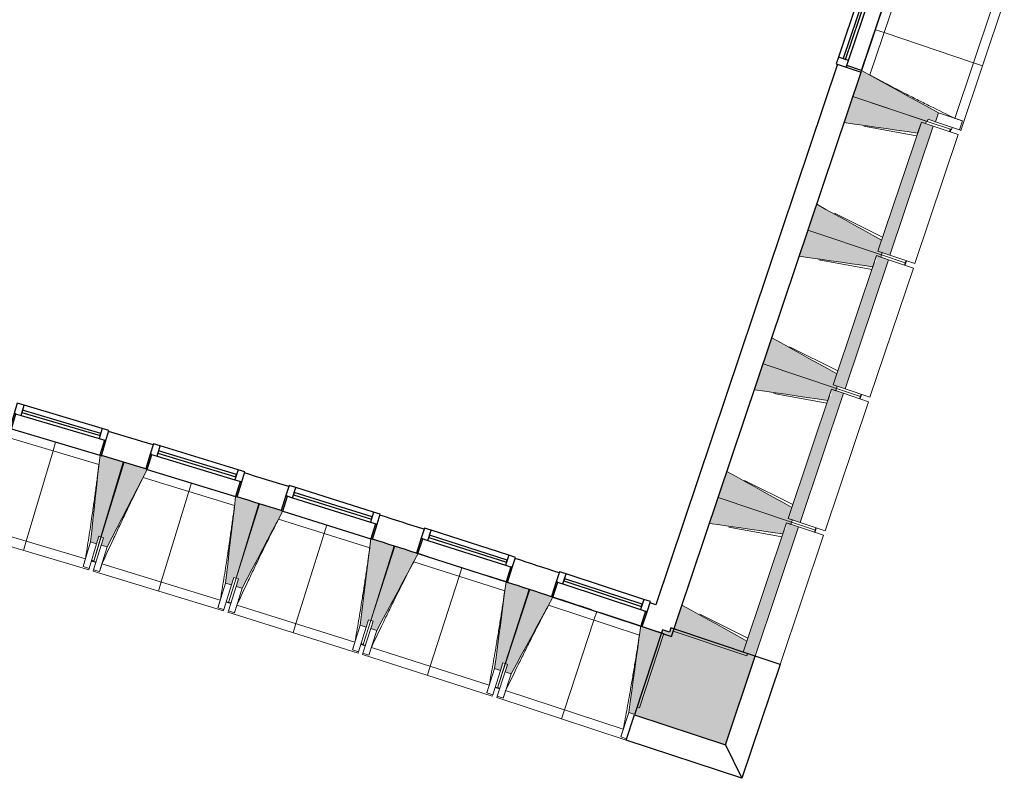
# Model space of a CAD drawing. Header units: millimetres. Extents: x 1293 to 60335, y -36590 to 4541.
# Tile 60 of 65: x 53229 to 59512, y -36590 to -31747. Entities that reach past the tile are written whole.
import ezdxf

# ---------------------------------------------------------------- set-up
doc = ezdxf.new("R2010")
doc.units = ezdxf.units.MM
doc.layers.add('A-GLAZ', color=7, linetype='Continuous', lineweight=25, true_color=0x5c63b1)
for name, color, linetype, lineweight in [('A-WALL-PATT', 7, 'Continuous', 25), ('BATIEMENT', 7, 'Continuous', 18), ('BATIMENT', 7, 'Continuous', 25), ('FENETRES', 7, 'Continuous', 25), ('GEN', 7, 'Continuous', 18), ('SOLS', 7, 'Continuous', 25)]:
    doc.layers.add(name, color=color, linetype=linetype, lineweight=lineweight)

# ---------------------------------------------------------------- blocks, each defined once
blk = doc.blocks.new('XXX_VIDE FENETRE - 590-389517-2021_015_1111_DCE_1_50_N0 FINI_CVC_PAC')
at = {"layer": 'A-GLAZ'}
for p, q in [((260.1, -120), (-260.1, -120)), ((-260.1, -120), (-260.1, -135)), ((260.1, -135), (260.1, -120)), ((-260.1, -135), (260.1, -135))]:
    blk.add_line(p, q, dxfattribs=at)
at = {"layer": 'FENETRES'}
for p, q in [((-305.1, 0), (-305.1, -100)), ((-295.1, 0), (-305.1, 0)), ((295.1, 0), (-295.1, 0)), ((-295.1, -100), (-295.1, 0)), ((305.1, 0), (295.1, 0)), ((295.1, 0), (295.1, -100)), ((305.1, -100), (305.1, 0)), ((-305.1, -100), (-295.1, -100)), ((-260.1, -100), (-305.1, -100)), ((-305.1, -100), (-305.1, -167.5)), ((-260.1, -167.5), (-260.1, -100)), ((260.1, -100), (-260.1, -100)), ((260.1, -100), (260.1, -167.5)), ((305.1, -100), (260.1, -100)), ((295.1, -100), (305.1, -100)), ((305.1, -167.5), (305.1, -100)), ((-305.1, -167.5), (-260.1, -167.5)), ((-260.1, -167.5), (260.1, -167.5)), ((260.1, -167.5), (305.1, -167.5))]:
    blk.add_line(p, q, dxfattribs=at)
blk = doc.blocks.new('XXX_VIDE FENETRE - 550-377501-2021_015_1111_DCE_1_50_N0 FINI_CVC_PAC')
at = {"layer": 'A-GLAZ'}
for p, q in [((240, -120), (-240, -120)), ((-240, -120), (-240, -135)), ((240, -135), (240, -120)), ((-240, -135), (240, -135))]:
    blk.add_line(p, q, dxfattribs=at)
at = {"layer": 'FENETRES'}
for p, q in [((-285, 0), (-285, -100)), ((-275, 0), (-285, 0)), ((275, 0), (-275, 0)), ((-275, -100), (-275, 0)), ((285, 0), (275, 0)), ((275, 0), (275, -100)), ((285, -100), (285, 0)), ((-285, -100), (-275, -100)), ((-240, -100), (-285, -100)), ((-285, -100), (-285, -167.5)), ((-240, -167.5), (-240, -100)), ((240, -100), (-240, -100)), ((240, -100), (240, -167.5)), ((285, -100), (240, -100)), ((275, -100), (285, -100)), ((285, -167.5), (285, -100)), ((-285, -167.5), (-240, -167.5)), ((-240, -167.5), (240, -167.5)), ((240, -167.5), (285, -167.5))]:
    blk.add_line(p, q, dxfattribs=at)
blk = doc.blocks.new('B02_ARC_rvt-1-2021_015_1111_DCE_1_50_N0 FINI_CVC_PAC')
at = {"layer": 'BATIEMENT', "lineweight": 25}
for p, q in [((19507.5, -32030.2), (18348.3, -35481.4)), ((18500.1, -35532), (19659.2, -32081.2)), ((18449.1, -35683.7), (18500.1, -35532)), ((18262.2, -35621.4), (18449.1, -35683.7))]:
    blk.add_line(p, q, dxfattribs=at)
at = {"layer": 'BATIEMENT', "lineweight": 25, "flags": 128}
blk.add_lwpolyline([(18348.3, -35481.4), (18330.3, -35475.4), (18312.3, -35469.4)], dxfattribs=at)
at = {"layer": 'BATIEMENT', "lineweight": 25}
for radius, start, end in [(125924.8, 73.135212, 73.26976), (125764.8, 73.135375, 73.26957), (125924.8, 72.723025, 72.857571), (125764.8, 72.723187, 72.857381), (125924.8, 72.310837, 72.445383), (125764.8, 72.310999, 72.44519), (125924.8, 71.898651, 72.033196), (125764.8, 71.898811, 72.033004)]:
    blk.add_arc((-21392, -154971), radius, start, end, dxfattribs=at)
at = {"layer": 'BATIMENT'}
for p, q in [((16893.9, -35175.4), (16831.2, -35155.4)), ((17393.1, -35336.1), (17266.1, -35295))]:
    blk.add_line(p, q, dxfattribs=at)
for start, end in [(71.776299, 71.894288), (71.625329, 71.74838)]:
    blk.add_arc((-21392, -154971), 125764.8, start, end, dxfattribs=at)
at = {"layer": 'SOLS'}
for p, q in [((14950.6, -34571.7), (14955.1, -34573)), ((15815.8, -34836.2), (15820.3, -34837.6)), ((16679.1, -35107), (16683.6, -35108.4)), ((17540.4, -35384), (17544.9, -35385.5))]:
    blk.add_line(p, q, dxfattribs=at)
at = {"layer": 'FENETRES', "lineweight": 18}
for name, p, rotation in [('XXX_VIDE FENETRE - 550-377501-2021_015_1111_DCE_1_50_N0 FINI_CVC_PAC', (19749.9, -31811), 251.4335275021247), ('XXX_VIDE FENETRE - 590-389517-2021_015_1111_DCE_1_50_N0 FINI_CVC_PAC', (14519.3, -34443.1), 163.4189238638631), ('XXX_VIDE FENETRE - 590-389517-2021_015_1111_DCE_1_50_N0 FINI_CVC_PAC', (15385.5, -34704.4), 163.0072891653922), ('XXX_VIDE FENETRE - 590-389517-2021_015_1111_DCE_1_50_N0 FINI_CVC_PAC', (16249.8, -34971.9), 162.5956544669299), ('XXX_VIDE FENETRE - 590-389517-2021_015_1111_DCE_1_50_N0 FINI_CVC_PAC', (17112.2, -35245.7), 162.1840197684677), ('XXX_VIDE FENETRE - 590-389517-2021_015_1111_DCE_1_50_N0 FINI_CVC_PAC', (17972.5, -35525.6), 161.7723850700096)]:
    blk.add_blockref(name, p, dxfattribs=dict(at, rotation=rotation))
blk = doc.blocks.new('20_MUR PREFA_01 - MODULE_01-3123087-2021_015_1111_DCE_1_50_N0 FINI_CVC_PAC')
at = {"layer": 'GEN'}
for p, q in [((0, 722.1), (0, 661.4)), ((0, 661.4), (0, 58.5)), ((0, 0.7), (0, 58.5))]:
    blk.add_line(p, q, dxfattribs=at)
blk = doc.blocks.new('20_MUR PREFA_01 - MODULE_01 B-3165811-2021_015_1111_DCE_1_50_N0 FINI_CVC_PAC')
at = {"layer": 'GEN'}
for p, q in [((0, 722.1), (0, 661.4)), ((0, 661.4), (0, 58.5)), ((0, 0.7), (0, 58.5))]:
    blk.add_line(p, q, dxfattribs=at)
blk = doc.blocks.new('Murs 2 - Murs 1-3190063-2021_015_1111_DCE_1_50_N0 FINI_CVC_PAC')
at = {"layer": 'A-WALL-PATT', "true_color": 0x787878}
blk.add_hatch(color=8, dxfattribs=at).paths.add_polyline_path([(18793.5, -36375.2), (18983.3, -35810), (18445.9, -35629.5), (18436.9, -35656.4), (18392.3, -35641.7), (18213.6, -36184.2), (18614.4, -36316.2)])
at = {"layer": 'BATIEMENT', "lineweight": 25}
for p, q in [((18392.3, -35641.7), (18213.6, -36184.2)), ((18436.9, -35656.4), (18392.3, -35641.7)), ((18445.9, -35629.5), (18436.9, -35656.4)), ((18983.3, -35810), (18445.9, -35629.5)), ((18793.5, -36375.2), (18983.3, -35810)), ((18213.6, -36184.2), (18793.5, -36375.2))]:
    blk.add_line(p, q, dxfattribs=at)
at = {"layer": 'BATIMENT'}
for p, q in [((19142.3, -35863.4), (18983.3, -35810)), ((19142.3, -35863.4), (18898.3, -36589.9)), ((18160.1, -36346.8), (18213.6, -36184.2)), ((18898.3, -36589.9), (18160.1, -36346.8)), ((18793.5, -36375.2), (18898.3, -36589.9))]:
    blk.add_line(p, q, dxfattribs=at)
blk = doc.blocks.new('B02_DC_STR_rvt-1-2021_015_1111_DCE_1_50_N0 FINI_CVC_PAC')
at = {"layer": 'BATIMENT', "lineweight": 5, "true_color": 0x787878}
for points in [[(20133.6, -32398.8), (20152.7, -32341.9), (19662.4, -32071.7), (19606.6, -32237.6), (20081.5, -32397.1), (20086.2, -32382.9), (20128.6, -32397.1)], [(20019.8, -32470.7), (20043.5, -32400.2), (20070.8, -32409.3), (20075.5, -32395.1), (19606.6, -32237.6), (19550.9, -32403.5), (19952.8, -32461.1)], [(19843, -33250.6), (20120, -32425.8), (20043.5, -32400.2), (19766.5, -33224.9), (19793.8, -33234)], [(19789, -33248.3), (19793.8, -33234), (19766.5, -33224.9), (19790.2, -33154.3), (19375.8, -32924.9), (19320.1, -33090.8), (19766.5, -33240.7)], [(19733.2, -33323.9), (19756.9, -33253.3), (19784.2, -33262.5), (19789, -33248.3), (19320.1, -33090.8), (19264.3, -33256.6), (19666.3, -33314.3)], [(19556.4, -34103.7), (19833.4, -33279), (19756.9, -33253.3), (19755.2, -33295.1), (19742.9, -33295.1), (19479.9, -34078), (19507.2, -34087.2)], [(19502.4, -34101.4), (19507.2, -34087.2), (19479.9, -34078), (19503.6, -34007.5), (19089.2, -33778), (19033.5, -33943.9), (19479.9, -34093.9)], [(19446.7, -34177.1), (19470.4, -34106.5), (19497.6, -34115.6), (19502.4, -34101.4), (19033.5, -33943.9), (18977.8, -34109.8), (19380.8, -34167.6)], [(19269.8, -34956.9), (19546.9, -34132.2), (19470.4, -34106.5), (19468.6, -34148.2), (19456.4, -34148.2), (19193.4, -34931.2), (19220.6, -34940.4)], [(14779.8, -35092.6), (14794.1, -35044.7), (14808.5, -35048.9), (14950.8, -34570.9), (14811.9, -34529.5), (14811.7, -34530.2), (14802.2, -34527.6), (14741.5, -35081.2)], [(14847.6, -35113.2), (15103.3, -34618.2), (15093.7, -34615.3), (15093.7, -34614.5), (14955.4, -34572.3), (14809.6, -35049.3), (14823.9, -35053.7), (14809.6, -35101.6), (14823.9, -35105.9)], [(19215.9, -34954.6), (19220.6, -34940.4), (19193.4, -34931.2), (19217.1, -34860.6), (18802.7, -34631.2), (18746.9, -34797.1), (19193.4, -34947)], [(15641.3, -35355.7), (15656, -35307.9), (15670.3, -35312.3), (15816.1, -34835.3), (15677.5, -34792.9), (15677.3, -34793.6), (15667.7, -34790.9), (15603.1, -35344)], [(19160.1, -35030.2), (19183.8, -34959.6), (19211.1, -34968.8), (19215.9, -34954.6), (18746.9, -34797.1), (18691.2, -34963), (19125.3, -35025.2)], [(15709, -35376.8), (15968.2, -34883.7), (15958.7, -34880.7), (15958.7, -34880), (15820.6, -34836.7), (15671.4, -35312.6), (15685.7, -35317.1), (15670.8, -35364.8), (15685.7, -35369.5)], [(18983.3, -35810), (19260.3, -34985.3), (19183.8, -34959.6), (19182.1, -35001.4), (19169.8, -35001.4), (18906.8, -35784.4), (18934.1, -35793.5)], [(16501, -35625.1), (16515.9, -35577.4), (16530.2, -35581.8), (16679.4, -35105.9), (16541.2, -35062.5), (16541, -35063.2), (16531.4, -35060.4), (16462.8, -35613.1), (16488.6, -35621.2)], [(16568.4, -35646.6), (16831.2, -35155.4), (16821.7, -35152.3), (16821.7, -35151.6), (16684, -35107.3), (16531.4, -35582.2), (16545.6, -35586.8), (16530.3, -35634.4), (16545.6, -35639.3)], [(17358.6, -35900.6), (17373.9, -35853), (17388.2, -35857.6), (17540.8, -35382.7), (17402.9, -35338.4), (17402.6, -35339), (17393.1, -35336.1), (17320.5, -35888.3), (17347.8, -35897.1)], [(17425.9, -35922.6), (17692.2, -35433.3), (17682.8, -35430.1), (17682.8, -35429.4), (17545.3, -35384.2), (17389.3, -35857.9), (17403.6, -35862.6), (17387.9, -35910.1), (17403.6, -35915.3)], [(18929.3, -35807.7), (18934.1, -35793.5), (18906.8, -35784.4), (18930.5, -35713.8), (18516.1, -35484.3), (18460.4, -35650.2), (18906.8, -35800.2)], [(18214.3, -36182.2), (18229.9, -36134.8), (18244.2, -36139.4), (18400.2, -35665.7), (18262.5, -35620.4), (18262.3, -35621), (18252.8, -35618.1), (18176.3, -36169.7), (18205, -36179.2)]]:
    blk.add_hatch(color=8, dxfattribs=at).paths.add_polyline_path(points)
at = {"layer": 'BATIEMENT'}
for p, q in [((19659.2, -32081.2), (19606.6, -32237.6)), ((19606.6, -32237.6), (19550.9, -32403.5)), ((19606.6, -32237.6), (20081.5, -32397.1)), ((20075.5, -32395.1), (19606.6, -32237.6)), ((20133.6, -32398.8), (20152.7, -32341.9)), ((20043.5, -32400.2), (19766.5, -33224.9)), ((20019.8, -32470.7), (20043.5, -32400.2)), ((20043.5, -32400.2), (20070.8, -32409.3)), ((20120, -32425.8), (20043.5, -32400.2)), ((20070.8, -32409.3), (20075.5, -32395.1)), ((20081.5, -32397.1), (20086.2, -32382.9)), ((20086.2, -32382.9), (20133.6, -32398.8)), ((19843, -33250.6), (20120, -32425.8)), ((19375.8, -32924.9), (19320.1, -33090.8)), ((19320.1, -33090.8), (19264.3, -33256.6)), ((19320.1, -33090.8), (19789, -33248.3)), ((19789, -33248.3), (19320.1, -33090.8)), ((19766.5, -33224.9), (19790.2, -33154.3)), ((19793.8, -33234), (19766.5, -33224.9)), ((19766.5, -33224.9), (19843, -33250.6)), ((19789, -33248.3), (19793.8, -33234)), ((19756.9, -33253.3), (19479.9, -34078)), ((19556.4, -34103.7), (19833.4, -33279)), ((19733.2, -33323.9), (19756.9, -33253.3)), ((19756.9, -33253.3), (19784.2, -33262.5)), ((19833.4, -33279), (19756.9, -33253.3)), ((19784.2, -33262.5), (19789, -33248.3)), ((19089.2, -33778), (19033.5, -33943.9)), ((19033.5, -33943.9), (18977.8, -34109.8)), ((19033.5, -33943.9), (19502.4, -34101.4)), ((19502.4, -34101.4), (19033.5, -33943.9)), ((19479.9, -34078), (19503.6, -34007.5)), ((19470.4, -34106.5), (19193.4, -34931.2)), ((19446.7, -34177.1), (19470.4, -34106.5)), ((19470.4, -34106.5), (19497.6, -34115.6)), ((19546.9, -34132.2), (19470.4, -34106.5)), ((19507.2, -34087.2), (19479.9, -34078)), ((19479.9, -34078), (19556.4, -34103.7)), ((19497.6, -34115.6), (19502.4, -34101.4)), ((19502.4, -34101.4), (19507.2, -34087.2)), ((19269.8, -34956.9), (19546.9, -34132.2)), ((14950.8, -34570.9), (14811.9, -34529.5)), ((14808.5, -35048.9), (14950.8, -34570.9)), ((14955.4, -34572.3), (14809.6, -35049.3)), ((15093.9, -34614.6), (14955.4, -34572.3)), ((18802.7, -34631.2), (18746.9, -34797.1)), ((15816.1, -34835.3), (15677.4, -34792.9)), ((18746.9, -34797.1), (18691.2, -34963)), ((18746.9, -34797.1), (19215.9, -34954.6)), ((19215.9, -34954.6), (18746.9, -34797.1)), ((15670.3, -35312.3), (15816.1, -34835.3)), ((15820.6, -34836.7), (15671.4, -35312.6)), ((15958.9, -34880), (15820.6, -34836.7)), ((19193.4, -34931.2), (19217.1, -34860.6)), ((19220.6, -34940.4), (19193.4, -34931.2)), ((19193.4, -34931.2), (19269.8, -34956.9)), ((19183.8, -34959.6), (18906.8, -35784.4)), ((18983.3, -35810), (19260.3, -34985.3)), ((19160.1, -35030.2), (19183.8, -34959.6)), ((19183.8, -34959.6), (19211.1, -34968.8)), ((19260.3, -34985.3), (19183.8, -34959.6)), ((19211.1, -34968.8), (19215.9, -34954.6)), ((19215.9, -34954.6), (19220.6, -34940.4)), ((14779.8, -35092.6), (14794.1, -35044.7)), ((14794.1, -35044.7), (14808.5, -35048.9)), ((14823.9, -35053.7), (14809.3, -35101.5)), ((14809.6, -35049.3), (14823.9, -35053.7)), ((14741.5, -35081.2), (14779.8, -35092.6)), ((14809.3, -35101.5), (14847.6, -35113.2)), ((16530.2, -35581.8), (16679.4, -35105.9)), ((16684, -35107.3), (16531.4, -35582.2)), ((16679.4, -35105.9), (16541.1, -35062.5)), ((16821.9, -35151.7), (16684, -35107.3)), ((15641.3, -35355.7), (15656, -35307.9)), ((15656, -35307.9), (15670.3, -35312.3)), ((15603.1, -35344), (15641.3, -35355.7)), ((15685.7, -35317.1), (15670.8, -35364.8)), ((15670.8, -35364.8), (15709, -35376.8)), ((15671.4, -35312.6), (15685.7, -35317.1)), ((17540.8, -35382.7), (17402.8, -35338.3)), ((17388.2, -35857.6), (17540.8, -35382.7)), ((17545.3, -35384.2), (17389.3, -35857.9)), ((17683, -35429.5), (17545.3, -35384.2)), ((18516.1, -35484.3), (18460.4, -35650.2)), ((16462.8, -35613.1), (16501, -35625.1)), ((16501, -35625.1), (16515.9, -35577.4)), ((16515.9, -35577.4), (16530.2, -35581.8)), ((16545.6, -35586.8), (16530.3, -35634.4)), ((16531.4, -35582.2), (16545.6, -35586.8)), ((18400.2, -35665.7), (18262.5, -35620.3)), ((16530.3, -35634.4), (16568.4, -35646.6)), ((18244.2, -36139.4), (18400.2, -35665.7)), ((18460.4, -35650.2), (18929.3, -35807.7)), ((18906.8, -35784.4), (18930.5, -35713.8)), ((18934.1, -35793.5), (18906.8, -35784.4)), ((18906.8, -35784.4), (18983.3, -35810)), ((18929.3, -35807.7), (18934.1, -35793.5)), ((17358.6, -35900.6), (17373.9, -35853)), ((17373.9, -35853), (17388.2, -35857.6)), ((17403.6, -35862.6), (17387.9, -35910.1)), ((17389.3, -35857.9), (17403.6, -35862.6)), ((17320.5, -35888.3), (17358.6, -35900.6)), ((17387.9, -35910.1), (17425.9, -35922.6)), ((18176.3, -36169.7), (18214.3, -36182.2)), ((18214.3, -36182.2), (18229.9, -36134.8)), ((18229.9, -36134.8), (18244.2, -36139.4))]:
    blk.add_line(p, q, dxfattribs=at)
at = {"layer": 'BATIEMENT', "flags": 128}
for points in [[(20152.7, -32341.9), (20091.4, -32308.1), (20030.1, -32274.4), (19968.8, -32240.6), (19907.5, -32206.8), (19846.3, -32173), (19785, -32139.3), (19723.7, -32105.5), (19662.4, -32071.7)], [(19550.9, -32403.5), (19617.9, -32413.1), (19684.9, -32422.7), (19751.9, -32432.3), (19818.9, -32441.9), (19885.8, -32451.5), (19952.8, -32461.1), (20019.8, -32470.7)], [(19790.2, -33154.3), (19731, -33121.5), (19671.8, -33088.7), (19612.6, -33056), (19553.4, -33023.2), (19494.2, -32990.4), (19435, -32957.6), (19375.8, -32924.9)], [(19264.3, -33256.6), (19331.3, -33266.3), (19398.3, -33275.9), (19465.3, -33285.5), (19532.3, -33295.1), (19599.3, -33304.7), (19666.3, -33314.3), (19733.2, -33323.9)], [(19503.6, -34007.5), (19444.4, -33974.7), (19385.2, -33941.9), (19326, -33909.1), (19266.8, -33876.3), (19207.6, -33843.6), (19148.4, -33810.8), (19089.2, -33778)], [(18977.8, -34109.8), (19044.8, -34119.4), (19111.8, -34129), (19178.7, -34138.6), (19245.7, -34148.2), (19312.7, -34157.8), (19379.7, -34167.5), (19446.7, -34177.1)], [(14802.3, -34526.6), (14794.7, -34596), (14787.1, -34665.3), (14779.5, -34734.6), (14771.9, -34803.9), (14764.3, -34873.2), (14756.7, -34942.5), (14749.1, -35011.8), (14741.5, -35081.2)], [(14847.6, -35113.2), (14879.6, -35051.2), (14911.6, -34989.3), (14943.6, -34927.3), (14975.6, -34865.4), (15007.6, -34803.4), (15039.6, -34741.5), (15071.6, -34679.5), (15103.6, -34617.6)], [(19217.1, -34860.6), (19157.9, -34827.8), (19098.7, -34795.1), (19039.5, -34762.3), (18980.3, -34729.5), (18921.1, -34696.7), (18861.9, -34664), (18802.7, -34631.2)], [(15667.8, -34790), (15659.8, -34859.2), (15651.7, -34928.5), (15643.6, -34997.8), (15635.5, -35067), (15627.4, -35136.3), (15619.3, -35205.5), (15611.2, -35274.8), (15603.1, -35344)], [(15709, -35376.8), (15741.4, -35315.1), (15773.9, -35253.4), (15806.3, -35191.6), (15838.7, -35129.9), (15871.2, -35068.2), (15903.6, -35006.5), (15936.1, -34944.8), (15968.5, -34883.1)], [(18691.2, -34963), (18758.2, -34972.6), (18825.2, -34982.2), (18892.2, -34991.8), (18959.2, -35001.4), (19026.1, -35011), (19093.1, -35020.6), (19160.1, -35030.2)], [(16531.5, -35059.5), (16522.9, -35128.7), (16514.3, -35197.9), (16505.7, -35267.1), (16497.2, -35336.3), (16488.6, -35405.5), (16480, -35474.7), (16471.4, -35543.9), (16462.8, -35613.1)], [(16568.4, -35646.6), (16601.3, -35585.2), (16634.2, -35523.7), (16667.1, -35462.2), (16700, -35400.7), (16732.9, -35339.2), (16765.8, -35277.7), (16798.6, -35216.2), (16831.5, -35154.8)], [(17393.2, -35335.3), (17384.2, -35404.4), (17375.1, -35473.5), (17366, -35542.7), (17356.9, -35611.8), (17347.8, -35680.9), (17338.7, -35750.1), (17329.6, -35819.2), (17320.5, -35888.3)], [(17425.9, -35922.6), (17459.2, -35861.4), (17492.6, -35800.1), (17525.9, -35738.9), (17559.2, -35677.6), (17592.6, -35616.4), (17625.9, -35555.1), (17659.2, -35493.9), (17692.6, -35432.7)], [(18930.5, -35713.8), (18871.3, -35681), (18812.1, -35648.2), (18752.9, -35615.4), (18693.7, -35582.7), (18634.5, -35549.9), (18575.3, -35517.1), (18516.1, -35484.3)], [(18253, -35617.2), (18243.4, -35686.3), (18233.8, -35755.3), (18224.2, -35824.4), (18214.6, -35893.5), (18205, -35962.5), (18195.4, -36031.6), (18185.9, -36100.7), (18176.3, -36169.7)]]:
    blk.add_lwpolyline(points, dxfattribs=at)
at = {"layer": 'BATIMENT', "lineweight": 18}
for p, q in [((19663, -32072), (19838.2, -31550.4)), ((19896.2, -31559.2), (19714.5, -32100)), ((20257.6, -32376.9), (20496.2, -31666.4)), ((20295.9, -32453.3), (20572.9, -31628.6)), ((20306.4, -32393.5), (20152.7, -32341.9)), ((20235.1, -32448.7), (20081.5, -32397.1)), ((20287.3, -32450.4), (20133.6, -32398.8)), ((20306.4, -32393.5), (20287.3, -32450.4)), ((20306.2, -32393.4), (20306.4, -32393.5)), ((20013.6, -32489.2), (19675.6, -32426.6)), ((20002, -33304), (20279, -32479.2)), ((20120, -32425.8), (20279, -32479.2)), ((20227.5, -32446.1), (20222.8, -32460.4)), ((20235.1, -32448.7), (20239.9, -32434.5)), ((20295.9, -32453.3), (20287.3, -32450.4)), ((19489.2, -32981.7), (19796.4, -33135.9)), ((19727, -33342.3), (19389.1, -33279.7)), ((19941, -33299.3), (19789, -33248.3)), ((19789, -33248.3), (19941, -33299.3)), ((19833.4, -33279), (19992.4, -33332.4)), ((20002, -33304), (19843, -33250.6)), ((19941, -33299.3), (19936.2, -33313.5)), ((19945.8, -33285.1), (19941, -33299.3)), ((19715.4, -34157.1), (19992.4, -33332.4)), ((19202.6, -33834.9), (19509.8, -33989)), ((19654.4, -34152.5), (19502.4, -34101.4)), ((19502.4, -34101.4), (19654.4, -34152.5)), ((19715.4, -34157.1), (19556.4, -34103.7)), ((19440.5, -34195.5), (19102.5, -34132.9)), ((19546.9, -34132.2), (19705.8, -34185.6)), ((19654.4, -34152.5), (19649.6, -34166.7)), ((19659.2, -34138.2), (19654.4, -34152.5)), ((19428.8, -35010.3), (19705.8, -34185.6)), ((14795.4, -34585.6), (14210.3, -34411.4)), ((15660.6, -34848.9), (15076.7, -34670.5)), ((18916, -34688.1), (19223.3, -34842.2)), ((13952.4, -34963.7), (14709.1, -35189)), ((16523.8, -35118.4), (15941.3, -34935.8)), ((19153.9, -35048.7), (18816, -34986.1)), ((19367.9, -35005.6), (19215.9, -34954.6)), ((19215.9, -34954.6), (19367.9, -35005.6)), ((19260.3, -34985.3), (19419.3, -35038.7)), ((19428.8, -35010.3), (19269.8, -34956.9)), ((19372.6, -34991.4), (19367.9, -35005.6)), ((13896.6, -35010.3), (14730.4, -35258.6)), ((14808.5, -35048.9), (14762.2, -35204.3)), ((14762.2, -35204.3), (14809.6, -35049.3)), ((19142.3, -35863.4), (19419.3, -35038.7)), ((19367.9, -35005.6), (19363.1, -35019.8)), ((14741.5, -35081.2), (14694.6, -35238.5)), ((14779.8, -35092.6), (14733, -35249.9)), ((14761.3, -35258.5), (14809.3, -35101.5)), ((14799.6, -35270.2), (14847.6, -35113.2)), ((14694.6, -35238.5), (14694.7, -35238.3)), ((14733, -35249.9), (14694.6, -35238.5)), ((14747.2, -35202), (14761.6, -35206.3)), ((14761.6, -35206.3), (14762, -35205.2)), ((14762, -35205.2), (14761.6, -35206.3)), ((14761.6, -35206.3), (14776, -35210.7)), ((14814.9, -35220.9), (15570, -35451.7)), ((17385.1, -35394.1), (16803.9, -35207.3)), ((14733, -35249.9), (14730.4, -35258.6)), ((14758.7, -35267.2), (14761.3, -35258.5)), ((14758.7, -35267.2), (15590.7, -35521.4)), ((14799.6, -35270.2), (14761.3, -35258.5)), ((14799.7, -35270), (14799.6, -35270.2)), ((15603.1, -35344), (15555.1, -35501.1)), ((15641.3, -35355.7), (15593.4, -35512.8)), ((15621.7, -35521.5), (15670.8, -35364.8)), ((15670.3, -35312.3), (15622.9, -35467.3)), ((15622.9, -35467.3), (15671.4, -35312.6)), ((15659.8, -35533.5), (15709, -35376.8)), ((15608, -35465), (15622.3, -35469.3)), ((15622.3, -35469.3), (15622.7, -35468.1)), ((15622.7, -35468.1), (15622.3, -35469.3)), ((15622.3, -35469.3), (15636.6, -35473.8)), ((15675.5, -35484.4), (16428.9, -35720.5)), ((18244.4, -35676), (17664.5, -35485)), ((15555.1, -35501.1), (15555.1, -35500.8)), ((15593.4, -35512.8), (15555.1, -35501.1)), ((15593.4, -35512.8), (15590.7, -35521.4)), ((15619, -35530.2), (15621.7, -35521.5)), ((15619, -35530.2), (16449.1, -35790.4)), ((15659.8, -35533.5), (15621.7, -35521.5)), ((15660, -35533.3), (15659.8, -35533.5)), ((18629.5, -35541.2), (18936.7, -35695.3)), ((16462.8, -35613.1), (16413.7, -35769.8)), ((16501, -35625.1), (16451.8, -35781.8)), ((16530.2, -35581.8), (16481.7, -35736.5)), ((16481.8, -35736.5), (16531.4, -35582.2)), ((16480.1, -35790.7), (16530.3, -35634.4)), ((16518.2, -35803), (16568.4, -35646.6)), ((16466.8, -35734), (16481.1, -35738.5)), ((16481.1, -35738.5), (16481.5, -35737.3)), ((16481.5, -35737.3), (16481.1, -35738.5)), ((16481.1, -35738.5), (16495.4, -35743.1)), ((16413.7, -35769.8), (16413.7, -35769.5)), ((16451.8, -35781.8), (16413.7, -35769.8)), ((16451.8, -35781.8), (16449.1, -35790.4)), ((16477.3, -35799.3), (16480.1, -35790.7)), ((16477.3, -35799.3), (17305.6, -36065.5)), ((16518.2, -35803), (16480.1, -35790.7)), ((16518.3, -35802.7), (16518.2, -35803)), ((16534.2, -35753.9), (17285.8, -35995.5)), ((19142.3, -35863.4), (18983.3, -35810)), ((17388.2, -35857.6), (17338.6, -36011.9)), ((17338.6, -36011.9), (17389.3, -35857.9)), ((17320.5, -35888.3), (17270.3, -36044.7)), ((17358.6, -35900.6), (17308.4, -36056.9)), ((17336.6, -36066.1), (17387.9, -35910.1)), ((17374.6, -36078.6), (17425.9, -35922.6)), ((17270.3, -36044.7), (17270.3, -36044.4)), ((17308.4, -36056.9), (17270.3, -36044.7)), ((17308.4, -36056.9), (17305.6, -36065.5)), ((17323.7, -36009.3), (17338, -36013.9)), ((17338, -36013.9), (17338.4, -36012.6)), ((17338.4, -36012.6), (17338, -36013.9)), ((17338, -36013.9), (17352.2, -36018.6)), ((17390.9, -36029.7), (18140.8, -36276.6)), ((17333.7, -36074.7), (17336.6, -36066.1)), ((17333.7, -36074.7), (18160.1, -36346.8)), ((17374.6, -36078.6), (17336.6, -36066.1)), ((17374.7, -36078.4), (17374.6, -36078.6)), ((18176.3, -36169.7), (18124.9, -36325.7)), ((18124.9, -36325.7), (18125, -36325.4)), ((18162.9, -36338.2), (18124.9, -36325.7))]:
    blk.add_line(p, q, dxfattribs=at)
at = {"layer": 'BATIMENT', "lineweight": 18, "flags": 128}
for points in [[(20257.6, -32376.9), (20267.3, -32380.2), (20277, -32383.5), (20286.7, -32386.8), (20296.5, -32390.1), (20306.2, -32393.4)], [(14694.7, -35238.3), (14697.6, -35228.4), (14700.5, -35218.6), (14703.3, -35208.7), (14706.2, -35198.9), (14709.1, -35189)], [(14814.9, -35220.9), (14811.9, -35230.7), (14808.8, -35240.6), (14805.8, -35250.4), (14802.7, -35260.2), (14799.7, -35270)], [(15555.1, -35500.8), (15558.1, -35491), (15561.1, -35481.2), (15564, -35471.3), (15567, -35461.5), (15570, -35451.7)], [(15675.5, -35484.4), (15672.4, -35494.1), (15669.3, -35503.9), (15666.2, -35513.7), (15663.1, -35523.5), (15660, -35533.3)], [(16413.7, -35769.5), (16416.8, -35759.7), (16419.8, -35749.9), (16422.8, -35740.1), (16425.8, -35730.3), (16428.9, -35720.5)], [(16534.2, -35753.9), (16531, -35763.7), (16527.8, -35773.5), (16524.6, -35783.2), (16521.5, -35793), (16518.3, -35802.7)], [(17270.3, -36044.4), (17273.4, -36034.6), (17276.5, -36024.9), (17279.6, -36015.1), (17282.7, -36005.3), (17285.8, -35995.5)], [(17390.9, -36029.7), (17387.7, -36039.4), (17384.4, -36049.2), (17381.2, -36058.9), (17377.9, -36068.6), (17374.7, -36078.4)], [(18125, -36325.4), (18128.1, -36315.7), (18131.3, -36305.9), (18134.5, -36296.2), (18137.6, -36286.4), (18140.8, -36276.6)]]:
    blk.add_lwpolyline(points, dxfattribs=at)
at = {"layer": 'BATIMENT', "lineweight": 18}
for points, knots in [([(19714.6, -32099.9), (19751.8, -32119.9), (19809.4, -32150.5), (19887.7, -32191.4), (19954.2, -32225.6), (20025.9, -32262.1), (20128.7, -32313.7), (20205.9, -32351.7), (20257.6, -32376.9)], [0.0183438, 0.0183438, 0.0183438, 0.0183438, 0.2222222, 0.3333333, 0.4444444, 0.5833333, 0.7222222, 1, 1, 1, 1]), ([(14709.1, -35189), (14716.5, -35143.7), (14727.2, -35075.6), (14741.1, -34984.7), (14752, -34910.8), (14763.3, -34831.1), (14775, -34745.6), (14785.7, -34663.7), (14792.3, -34610.4), (14795.3, -34585.6)], [0, 0, 0, 0, 0.2222222, 0.3333333, 0.4444444, 0.5833333, 0.7222222, 0.8611111, 0.9816328, 0.9816328, 0.9816328, 0.9816328]), ([(15076.8, -34670.5), (15057.9, -34708.3), (15028.8, -34766.7), (14990.2, -34846.1), (14957.8, -34913.5), (14923.2, -34986.2), (14874.5, -35090.3), (14838.6, -35168.6), (14814.9, -35220.9)], [0.0183454, 0.0183454, 0.0183454, 0.0183454, 0.2222222, 0.3333333, 0.4444444, 0.5833333, 0.7222222, 1, 1, 1, 1]), ([(15570, -35451.7), (15577.6, -35406.4), (15588.9, -35338.4), (15603.4, -35247.6), (15614.8, -35173.7), (15626.7, -35094.1), (15639, -35008.7), (15650.3, -34926.9), (15657.3, -34873.6), (15660.4, -34848.9)], [0, 0, 0, 0, 0.2222222, 0.3333333, 0.4444444, 0.5833333, 0.7222222, 0.8611111, 0.9816328, 0.9816328, 0.9816328, 0.9816328]), ([(15941.4, -34935.8), (15922.1, -34973.4), (15892.7, -35031.7), (15853.4, -35110.8), (15820.6, -35177.9), (15785.5, -35250.4), (15736, -35354.2), (15699.6, -35432.2), (15675.5, -35484.4)], [0.0183454, 0.0183454, 0.0183454, 0.0183454, 0.2222222, 0.3333333, 0.4444444, 0.5833333, 0.7222222, 1, 1, 1, 1]), ([(16428.9, -35720.5), (16436.9, -35675.2), (16448.6, -35607.3), (16463.7, -35516.7), (16475.7, -35442.9), (16488.2, -35363.4), (16501.1, -35278.1), (16513, -35196.4), (16520.3, -35143.1), (16523.7, -35118.4)], [0, 0, 0, 0, 0.2222222, 0.3333333, 0.4444444, 0.5833333, 0.7222222, 0.8611111, 0.9816328, 0.9816328, 0.9816328, 0.9816328]), ([(16804, -35207.3), (16784.5, -35244.8), (16754.6, -35302.8), (16714.8, -35381.7), (16681.4, -35448.5), (16645.9, -35520.8), (16595.7, -35624.2), (16558.6, -35701.9), (16534.2, -35753.9)], [0.0183454, 0.0183454, 0.0183454, 0.0183454, 0.2222222, 0.3333333, 0.4444444, 0.5833333, 0.7222222, 1, 1, 1, 1]), ([(17285.8, -35995.5), (17294.2, -35950.3), (17306.4, -35882.5), (17322.2, -35791.9), (17334.7, -35718.2), (17347.8, -35638.8), (17361.3, -35553.6), (17373.7, -35472), (17381.5, -35418.8), (17385, -35394)], [0, 0, 0, 0, 0.2222222, 0.3333333, 0.4444444, 0.5833333, 0.7222222, 0.8611111, 0.9816328, 0.9816328, 0.9816328, 0.9816328]), ([(17664.6, -35485), (17644.9, -35522.4), (17614.6, -35580.2), (17574.2, -35658.7), (17540.4, -35725.4), (17504.3, -35797.3), (17453.3, -35900.4), (17415.7, -35977.9), (17390.9, -36029.7)], [0.0183454, 0.0183454, 0.0183454, 0.0183454, 0.2222222, 0.3333333, 0.4444444, 0.5833333, 0.7222222, 1, 1, 1, 1]), ([(18140.8, -36276.6), (18149.5, -36231.5), (18162.2, -36163.8), (18178.6, -36073.3), (18191.7, -35999.7), (18205.3, -35920.4), (18219.4, -35835.3), (18232.4, -35753.8), (18240.6, -35700.6), (18244.3, -35675.9)], [0, 0, 0, 0, 0.2222222, 0.3333333, 0.4444444, 0.5833333, 0.7222222, 0.8611111, 0.9816328, 0.9816328, 0.9816328, 0.9816328])]:
    blk.add_open_spline(points, degree=3, knots=knots, dxfattribs=at)
at = {"layer": 'SOLS'}
for p, q in [((20227.3, -32461.9), (20232.1, -32447.7)), ((19939.2, -33314.5), (19948.8, -33286.1)), ((19651.2, -34167.2), (19660.8, -34138.8)), ((19367.9, -35005.6), (19372.7, -34991.4)), ((19363.1, -35019.8), (19367.9, -35005.6)), ((14747.6, -35200.8), (14776.3, -35209.5)), ((14762.2, -35204.3), (14747.8, -35200)), ((15608.4, -35463.7), (15637, -35472.6)), ((15637.3, -35471.8), (15622.9, -35467.3)), ((16467.2, -35732.8), (16495.8, -35741.8)), ((16481.7, -35736.5), (16467.4, -35732)), ((17324.1, -36008), (17352.6, -36017.3)), ((17352.9, -36016.6), (17338.6, -36011.9))]:
    blk.add_line(p, q, dxfattribs=at)
at = {"layer": 'BATIMENT', "color": 5, "lineweight": 25, "true_color": 0x0000ff}
for name, p, rotation in [('20_MUR PREFA_01 - MODULE_01-3123087-2021_015_1111_DCE_1_50_N0 FINI_CVC_PAC', (19749.9, -31811), 251.4335275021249), ('20_MUR PREFA_01 - MODULE_01 B-3165811-2021_015_1111_DCE_1_50_N0 FINI_CVC_PAC', (14519.5, -34442.5), 163.4189238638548), ('20_MUR PREFA_01 - MODULE_01 B-3165811-2021_015_1111_DCE_1_50_N0 FINI_CVC_PAC', (15385.7, -34703.8), 163.0072891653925), ('20_MUR PREFA_01 - MODULE_01 B-3165811-2021_015_1111_DCE_1_50_N0 FINI_CVC_PAC', (16250, -34971.3), 162.5956544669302), ('20_MUR PREFA_01 - MODULE_01 B-3165811-2021_015_1111_DCE_1_50_N0 FINI_CVC_PAC', (17112.4, -35245), 162.1840197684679), ('20_MUR PREFA_01 - MODULE_01 B-3165811-2021_015_1111_DCE_1_50_N0 FINI_CVC_PAC', (17972.8, -35524.9), 161.7723850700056)]:
    blk.add_blockref(name, p, dxfattribs=dict(at, rotation=rotation))
blk.add_blockref('Murs 2 - Murs 1-3190063-2021_015_1111_DCE_1_50_N0 FINI_CVC_PAC', (0, 0), dxfattribs=at)

msp = doc.modelspace()

# ---------------------------------------------------------------- block references
at = {"lineweight": 5}
for name in ['B02_DC_STR_rvt-1-2021_015_1111_DCE_1_50_N0 FINI_CVC_PAC', 'B02_ARC_rvt-1-2021_015_1111_DCE_1_50_N0 FINI_CVC_PAC']:
    msp.add_blockref(name, (38939, 0), dxfattribs=at)

doc.saveas('drawing.dxf')
